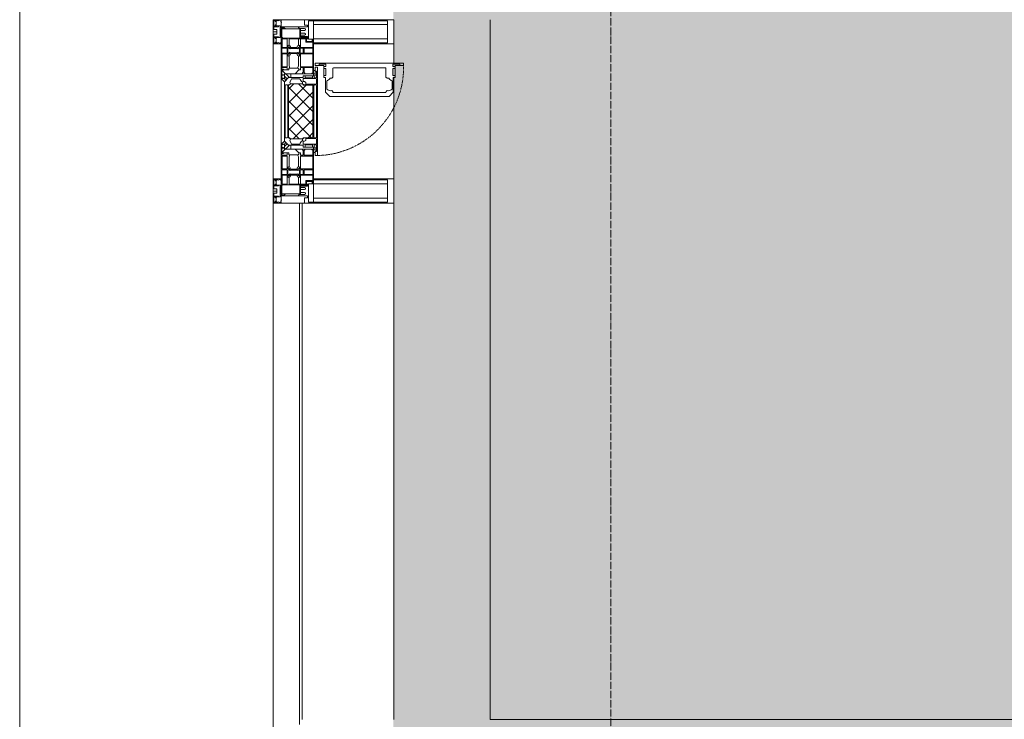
# Model space of a CAD drawing. Header units: millimetres. Extents: x -542966 to 178656, y -69521 to 267189.
# Tile 134 of 256: x -193528 to -191488, y 248036 to 249486. Entities that reach past the tile are written whole.
import ezdxf

# ---------------------------------------------------------------- set-up
doc = ezdxf.new("R2010")
doc.units = ezdxf.units.MM
doc.linetypes.add('-D1-02х01', pattern=[3, 2, -1])
doc.linetypes.add('-D1d1-15x02', pattern=[19, 15, -2, 0, -2])
for name, color, linetype, lineweight in [('_0', 7, 'Continuous', 13), ('A-DETL-GENF', 7, 'Continuous', 5), ('A-GLAZ', 7, 'Continuous', 5), ('A-GLAZ-CURT', 8, 'Continuous', 5), ('A-GLAZ-CWMG', 8, 'Continuous', 5), ('I-WALL', 7, 'Continuous', 5), ('S-GRID', 7, 'Continuous', 5), ('Ограждение', 7, 'Continuous', 5), ('Поручни', 7, 'Continuous', 5)]:
    doc.layers.add(name, color=color, linetype=linetype, lineweight=lineweight)

# ---------------------------------------------------------------- blocks, each defined once
blk = doc.blocks.new('System Panel - A_PAN_Glass-4771114-50_AS_M_L19')
at = {"layer": 'A-GLAZ-CURT'}
for p, q in [((547.5, 0), (-547.5, 0)), ((-547.5, 0), (-547.5, -55)), ((547.5, -55), (547.5, 0)), ((-533.5, -55), (547.5, -55))]:
    blk.add_line(p, q, dxfattribs=at)
blk = doc.blocks.new('Rectangular Mullion - 50Wx250H-2623690-50_AS_M_L19')
at = {"layer": 'A-DETL-GENF'}
for p, q in [((-25, 84), (-25, 250)), ((-25, 250), (0, 250)), ((25, 250), (0, 250)), ((25, 65.2), (25, 250)), ((-23, 237.3), (0, 237.3)), ((-23, 237.3), (-23, 84)), ((-14.9, 84), (-14.9, 237.3)), ((23, 237.3), (0, 237.3)), ((14.9, 84), (14.9, 237.3)), ((23, 237.3), (23, 73.6)), ((0, 84), (-15, 84)), ((0, 84), (23, 84)), ((-0.5, 73.6), (-15, 73.6)), ((-10, 71.3), (-12, 71.3)), ((-10, 57.4), (-10, 71.3)), ((-7, 65.2), (-5.9, 67.3)), ((-7, 65.2), (-7, 57)), ((-4.1, 67.3), (-5.9, 67.3)), ((-4.1, 67.3), (-2.9, 65.1)), ((-2.9, 65.1), (-2.9, 57)), ((0.5, 73.6), (23, 73.6)), ((4.1, 67.3), (2.9, 65.1)), ((2.9, 65.1), (2.9, 57)), ((4.1, 67.3), (5.9, 67.3)), ((7, 65.2), (5.9, 67.3)), ((7, 65.2), (7, 54.7)), ((10, 71.3), (14, 71.3)), ((10, 53), (10, 71.3)), ((14, 71.3), (14, 65.2)), ((14, 65.2), (25, 65.2)), ((8.7, 53), (7, 54.7)), ((8.7, 53), (10, 53)), ((10, 53), (10, 17)), ((8.5, 23), (6, 25.5)), ((8.5, 18.5), (8.5, 23)), ((-23.8, 14.6), (-25, 14.2)), ((-25, 0), (-25, 14.2)), ((-23.8, 17), (-23.8, 14.6)), ((-22.5, 10.6), (-23.8, 14.6)), ((-22.5, 10.6), (-23.7, 9.9)), ((-23.7, 1.3), (-23.7, 9.9)), ((-23.7, 1.3), (-11.8, 1.3)), ((-23.2, 10.2), (-22.5, 8)), ((-22.5, 8), (-22.5, 4.5)), ((-21.3, 4.5), (-22.5, 4.5)), ((-22.3, 17), (-22.3, 16)), ((-22.3, 16), (-21.3, 16)), ((-19.9, 17), (-21.3, 16)), ((-21.3, 4.5), (-21.3, 6.5)), ((-21.3, 6.5), (-14.2, 6.5)), ((-7.4, 16.6), (-18.4, 16.6)), ((-14.2, 6.5), (-14.2, 4.5)), ((-13.2, 4.5), (-14.2, 4.5)), ((-13.2, 4.5), (-12.2, 7.2)), ((-12.7, 7.6), (-11.3, 11.4)), ((-12.7, 7.6), (-11.8, 6.9)), ((-12.2, 9), (-12.2, 14.8)), ((-12.2, 14.8), (0, 14.8)), ((-11.8, 1.3), (-11.8, 6.9)), ((-10.5, 11.2), (-11.3, 11.4)), ((-10.5, 1.5), (-10.5, 11.2)), ((-4.8, 1.5), (-10.5, 1.5)), ((0, 8), (-4.8, 8)), ((-4.8, 1.5), (-4.8, 8)), ((-2.6, 16.8), (0, 16.8)), ((2.6, 16.8), (0, 16.8)), ((0, 14.8), (0, 16.8)), ((0, 14.8), (0, 16.8)), ((12.2, 14.8), (0, 14.8)), ((0, 0), (0, 8)), ((0, 8), (4.8, 8)), ((0, 0), (0, 8)), ((4.8, 1.5), (4.8, 8)), ((4.8, 1.5), (10.5, 1.5)), ((6, 18), (7.4, 18)), ((7.4, 18), (7.4, 16.6)), ((7.4, 16.6), (18.4, 16.6)), ((7.5, 18.5), (8.5, 18.5)), ((7.5, 17), (7.5, 18.5)), ((10, 17), (7.5, 17)), ((10.5, 11.2), (11.3, 11.4)), ((10.5, 1.5), (10.5, 11.2)), ((12.7, 7.6), (11.3, 11.4)), ((12.7, 7.6), (11.8, 6.9)), ((11.8, 1.3), (11.8, 6.9)), ((23.7, 1.3), (11.8, 1.3)), ((12.2, 9), (12.2, 14.8)), ((13.2, 4.5), (12.2, 7.2)), ((13.2, 4.5), (14.2, 4.5)), ((21.3, 6.5), (14.2, 6.5)), ((14.2, 6.5), (14.2, 4.5)), ((18.4, 16.6), (19, 17.6)), ((19, 17.6), (21.3, 16)), ((22.3, 16), (21.3, 16)), ((21.3, 4.5), (21.3, 6.5)), ((21.3, 4.5), (22.5, 4.5)), ((22.3, 17), (22.3, 16)), ((22.3, 17), (23.8, 17)), ((22.5, 10.6), (23.8, 14.6)), ((22.5, 10.6), (23.7, 9.9)), ((23.2, 10.2), (22.5, 8)), ((22.5, 8), (22.5, 4.5)), ((23.7, 1.3), (23.7, 9.9)), ((23.8, 17), (23.8, 14.6)), ((23.8, 14.6), (25, 14.2)), ((25, 0), (25, 14.2)), ((-25, 0), (0, 0)), ((25, 0), (0, 0))]:
    blk.add_line(p, q, dxfattribs=at)
for centre, start, end in [((-0.5, 73.1), 360, 90), ((0.5, 73.1), 90, 180)]:
    blk.add_arc(centre, 0.5, start, end, dxfattribs=at)
blk = doc.blocks.new('Rectangular Mullion - R_StandardFrame_50Wx250H-4766047-50_AS_M_L19')
at = {"layer": 'A-GLAZ-CWMG', "lineweight": 9}
for p, q in [((-50, 84), (-50, 250)), ((-50, 250), (0, 250)), ((0, 250), (0, 0)), ((-50, 0), (-50, 17)), ((0, 0), (-50, 0))]:
    blk.add_line(p, q, dxfattribs=at)
blk = doc.blocks.new('A_PAN_Створка - 383мм-V39-50_AS_M_L19')
at = {"layer": 'A-GLAZ-CURT'}
h = blk.add_hatch(dxfattribs=at)
h.set_pattern_fill('FP_40', color=256, style=0, pattern_type=2)
h.set_pattern_definition([(315, (-23910, -750), (14.142136, 14.142136), []), (45, (-23910, -750), (-14.142136, 14.142136), [])])
h.paths.add_polyline_path([(-57.2, -60.8), (-54.6, -63.4), (-53.6, -82.7), (54.6, -81.8), (54.6, -63.4), (57.2, -60.8), (57.2, -36.4), (54.9, -34.1), (54.5, -31.8), (-54.5, -31.8), (-54.9, -34.1), (-57.2, -36.4)])
at = {"layer": 'A-DETL-GENF'}
for p, q in [((-70, -32.1), (-61.4, -23.5)), ((-70, -62.5), (-70, -32.1)), ((-67.8, -38.3), (-65.7, -37.4)), ((-67.8, -55.7), (-67.8, -38.3)), ((-65.7, -37.4), (-60.8, -34.7)), ((61.4, -23.5), (-61.4, -23.5)), ((-60.8, -34.7), (-57.3, -35.9)), ((-55.2, -33.8), (-57.3, -35.9)), ((-54.9, -34.1), (-57.2, -36.4)), ((-57.2, -36.4), (-57.2, -60.8)), ((-55.2, -33.8), (-54.8, -31.5)), ((-54.9, -25.8), (-53.9, -24.8)), ((-54.9, -29.5), (-54.9, -25.8)), ((-53.9, -30.5), (-54.9, -29.5)), ((-54.5, -31.8), (-54.9, -34.1)), ((0, -31.5), (-54.8, -31.5)), ((54.5, -31.8), (-54.5, -31.8)), ((-53.9, -24.8), (53.9, -24.8)), ((53.9, -30.5), (-53.9, -30.5)), ((0, -31.5), (54.8, -31.5)), ((54.9, -25.8), (53.9, -24.8)), ((53.9, -30.5), (54.9, -29.5)), ((54.9, -34.1), (54.5, -31.8)), ((55.2, -33.8), (54.8, -31.5)), ((54.9, -29.5), (54.9, -25.8)), ((57.2, -36.4), (54.9, -34.1)), ((55.2, -33.8), (57.3, -35.9)), ((57.2, -60.8), (57.2, -36.4)), ((60.8, -34.7), (57.3, -35.9)), ((65.7, -37.4), (60.8, -34.7)), ((70, -32.1), (61.4, -23.5)), ((67.8, -38.3), (65.7, -37.4)), ((67.8, -55.7), (67.8, -38.3)), ((70, -62.5), (70, -32.1)), ((-66, -56.5), (-67.8, -55.7)), ((-66, -56.5), (-62, -59.1)), ((-62, -59.1), (-60.7, -61)), ((-60.7, -61), (-57.4, -61)), ((-57.4, -61), (-54.9, -63.5)), ((-57.2, -60.8), (-54.6, -63.4)), ((54.6, -63.4), (57.2, -60.8)), ((57.4, -61), (54.9, -63.5)), ((60.7, -61), (57.4, -61)), ((62, -59.1), (60.7, -61)), ((66, -56.5), (62, -59.1)), ((66, -56.5), (67.8, -55.7)), ((-73.9, -62.5), (-70, -62.5)), ((-73.9, -87.5), (-73.9, -62.5)), ((-69.4, -66.5), (-73.9, -66.5)), ((-73.9, -81.5), (-69.4, -81.5)), ((-69.4, -81.5), (-69.4, -66.5)), ((-61.7, -62.5), (-67.9, -62.5)), ((-67.9, -62.5), (-67.9, -89.3)), ((-61.7, -64.9), (-61.7, -62.5)), ((-60.1, -67.7), (-61.7, -64.9)), ((-56.4, -67.7), (-60.1, -67.7)), ((-56.4, -89.4), (-56.4, -67.7)), ((-54.9, -63.5), (-54.9, -81.9)), ((-54.6, -63.4), (-54.6, -81.8)), ((54.6, -81.8), (54.6, -63.4)), ((54.9, -63.5), (54.9, -81.9)), ((56.4, -67.7), (60.1, -67.7)), ((56.4, -89.4), (56.4, -67.7)), ((60.1, -67.7), (61.7, -64.9)), ((61.7, -62.5), (67.9, -62.5)), ((61.7, -64.9), (61.7, -62.5)), ((67.9, -62.5), (67.9, -89.3)), ((69.4, -66.5), (73.9, -66.5)), ((69.4, -81.5), (69.4, -66.5)), ((73.9, -81.5), (69.4, -81.5)), ((73.9, -62.5), (70, -62.5)), ((73.9, -87.5), (73.9, -62.5)), ((-91.5, -87.5), (-73.9, -87.5)), ((-91.5, -92), (-91.5, -87.5)), ((-91.5, -92), (91.5, -92)), ((-83.4, -90.3), (-83.4, -87.5)), ((-83.4, -90.3), (-69.4, -90.3)), ((-69.4, -85.5), (-73.9, -85.5)), ((-69.4, -90.3), (-69.4, -85.5)), ((-67.9, -89.3), (-66.9, -90.3)), ((-66.9, -90.3), (-57.4, -90.3)), ((-57.4, -90.3), (-56.4, -89.4)), ((-54.9, -81.9), (-53.8, -83)), ((-54.9, -85.6), (-53.9, -84.6)), ((-54.9, -89.3), (-54.9, -85.6)), ((-53.9, -90.3), (-54.9, -89.3)), ((-54.6, -81.8), (-53.6, -82.7)), ((-53.9, -84.6), (53.9, -84.6)), ((53.9, -90.3), (-53.9, -90.3)), ((53.8, -83), (-53.8, -83)), ((-53.6, -82.7), (53.6, -82.7)), ((53.6, -82.7), (54.6, -81.8)), ((54.9, -81.9), (53.8, -83)), ((54.9, -85.6), (53.9, -84.6)), ((53.9, -90.3), (54.9, -89.3)), ((54.9, -89.3), (54.9, -85.6)), ((57.4, -90.3), (56.4, -89.4)), ((66.9, -90.3), (57.4, -90.3)), ((67.9, -89.3), (66.9, -90.3)), ((69.4, -85.5), (73.9, -85.5)), ((69.4, -90.3), (69.4, -85.5)), ((83.4, -90.3), (69.4, -90.3)), ((91.5, -87.5), (73.9, -87.5)), ((83.4, -90.3), (83.4, -87.5)), ((91.5, -92), (91.5, -87.5))]:
    blk.add_line(p, q, dxfattribs=at)
at = {"layer": 'A-DETL-GENF', "color": 9, "true_color": 0xc8c8c8}
for p, q in [((95.1, -87.5), (95.1, -105.1)), ((99.6, -87.5), (95.1, -87.5)), ((97.9, -95.6), (95.1, -95.6)), ((97.9, -95.6), (97.9, -109.6)), ((99.6, -270.5), (99.6, -87.5)), ((39.7, -109), (31.1, -117.6)), ((31.1, -117.6), (31.1, -240.4)), ((70.1, -109), (39.7, -109)), ((41.4, -123.8), (43.5, -121.7)), ((45, -113.3), (42.3, -118.2)), ((42.3, -118.2), (43.5, -121.7)), ((45.9, -111.2), (45, -113.3)), ((63.3, -111.2), (45.9, -111.2)), ((64.1, -113), (63.3, -111.2)), ((64.1, -113), (66.7, -117)), ((66.7, -117), (68.6, -118.3)), ((68.6, -118.3), (68.6, -121.6)), ((68.6, -121.6), (71.1, -124.1)), ((70.1, -105.1), (70.1, -109)), ((95.1, -105.1), (70.1, -105.1)), ((74.1, -109.6), (74.1, -105.1)), ((89.1, -109.6), (74.1, -109.6)), ((89.1, -105.1), (89.1, -109.6)), ((93.1, -109.6), (93.1, -105.1)), ((97.9, -109.6), (93.1, -109.6)), ((41.4, -123.8), (39.1, -124.2)), ((39.1, -179), (39.1, -124.2)), ((71.1, -124.1), (89.5, -124.1)), ((89.5, -124.1), (90.6, -125.2)), ((90.6, -125.2), (90.6, -232.8)), ((39.1, -179), (39.1, -233.8)), ((39.7, -249), (31.1, -240.4)), ((41.4, -234.2), (39.1, -233.8)), ((41.4, -234.2), (43.5, -236.3)), ((42.3, -239.8), (43.5, -236.3)), ((45, -244.7), (42.3, -239.8)), ((45.9, -246.8), (45, -244.7)), ((64.1, -245), (66.7, -241)), ((66.7, -241), (68.6, -239.7)), ((68.6, -236.4), (71.1, -233.9)), ((68.6, -239.7), (68.6, -236.4)), ((71.1, -233.9), (89.5, -233.9)), ((89.5, -233.9), (90.6, -232.8)), ((70.1, -249), (39.7, -249)), ((63.3, -246.8), (45.9, -246.8)), ((64.1, -245), (63.3, -246.8)), ((70.1, -252.9), (70.1, -249)), ((95.1, -252.9), (70.1, -252.9)), ((74.1, -248.4), (74.1, -252.9)), ((89.1, -248.4), (74.1, -248.4)), ((89.1, -252.9), (89.1, -248.4)), ((93.1, -248.4), (93.1, -252.9)), ((97.9, -248.4), (93.1, -248.4)), ((95.1, -270.5), (95.1, -252.9)), ((97.9, -262.4), (95.1, -262.4)), ((97.9, -262.4), (97.9, -248.4)), ((99.6, -270.5), (95.1, -270.5))]:
    blk.add_line(p, q, dxfattribs=at)
at = {"layer": 'A-GLAZ'}
for p, q in [((-67.9, -17), (-171, -17)), ((-171, -17), (-171, -57)), ((-171, -18.5), (-153.5, -18.5)), ((-153.5, -18.5), (-152, -20)), ((-152, -20), (-152, -73.5)), ((-150.5, -17), (-150.5, -29.4)), ((-132.4, -18.6), (-150.5, -18.6)), ((-132.4, -29.4), (-132.4, -18.6)), ((-131, -18.2), (-131, -29.5)), ((-120.8, -18.2), (-131, -18.2)), ((-120.8, -18.2), (-120.8, -29.5)), ((-119.3, -18.6), (-92.5, -18.6)), ((-119.3, -29.4), (-119.3, -18.6)), ((-92.5, -18.6), (-92.5, -29.4)), ((-90.8, -18.5), (-90.8, -29.4)), ((-87.3, -18.5), (-90.8, -18.5)), ((-87.3, -20.4), (-87.3, -18.5)), ((-87.3, -20.4), (-87.3, -21.9)), ((-84.8, -20.4), (-87.3, -20.4)), ((-85.9, -18.2), (-85.9, -20.4)), ((-75.9, -18.2), (-85.9, -18.2)), ((-83.4, -20.4), (-84.8, -20.4)), ((-70, -33.8), (-83.4, -20.4)), ((-75.9, -21.5), (-75.9, -18.2)), ((-74.9, -17.9), (-74.9, -21.5)), ((-68.9, -17.9), (-74.9, -17.9)), ((-68.9, -21.5), (-68.9, -17.9)), ((67.9, -17), (-67.9, -17)), ((-61.4, -23.5), (-67.9, -17)), ((-67.9, -17), (-67.9, -23.5)), ((-67.9, -17), (67.9, -17)), ((67.9, -17), (61.4, -23.5)), ((67.9, -23.5), (67.9, -17)), ((171, -17), (67.9, -17)), ((68.9, -17.9), (74.9, -17.9)), ((68.9, -21.5), (68.9, -17.9)), ((70, -33.8), (83.4, -20.4)), ((74.9, -17.9), (74.9, -21.5)), ((75.9, -18.2), (85.9, -18.2)), ((75.9, -21.5), (75.9, -18.2)), ((83.4, -20.4), (84.8, -20.4)), ((84.8, -20.4), (87.3, -20.4)), ((85.9, -18.2), (85.9, -20.4)), ((87.3, -18.5), (90.8, -18.5)), ((87.3, -20.4), (87.3, -18.5)), ((87.3, -20.4), (87.3, -21.9)), ((90.8, -18.5), (90.8, -29.4)), ((92.5, -18.6), (92.5, -29.4)), ((119.3, -18.6), (92.5, -18.6)), ((119.3, -29.4), (119.3, -18.6)), ((120.8, -18.2), (120.8, -29.5)), ((120.8, -18.2), (131, -18.2)), ((131, -18.2), (131, -29.5)), ((132.4, -18.6), (150.5, -18.6)), ((132.4, -29.4), (132.4, -18.6)), ((150.5, -17), (150.5, -29.4)), ((153.5, -18.5), (152, -20)), ((152, -20), (152, -73.5)), ((171, -18.5), (153.5, -18.5)), ((171, -57), (171, -17)), ((-150.5, -29.4), (-132.4, -29.4)), ((-150.5, -33.6), (-150.5, -68)), ((-136.3, -33.6), (-150.5, -33.6)), ((-137.2, -31), (-135.8, -35)), ((-132.5, -31), (-137.2, -31)), ((-132.1, -36.8), (-135.8, -35)), ((-132.5, -31.9), (-133.4, -33.7)), ((-133.4, -33.7), (-130.1, -35.3)), ((-132.5, -31.9), (-132.5, -31)), ((-132.1, -49), (-132.1, -36.8)), ((-131, -29.5), (-120.8, -29.5)), ((-131, -30.9), (-131, -33)), ((-120.8, -30.9), (-131, -30.9)), ((-129.4, -34.6), (-131, -33)), ((-130.1, -35.3), (-129.4, -34.6)), ((-130.1, -35.3), (-130.1, -50.4)), ((-122.4, -34.6), (-120.8, -33)), ((-121.7, -35.3), (-122.4, -34.6)), ((-118.4, -33.7), (-121.7, -35.3)), ((-121.7, -35.3), (-121.7, -50.4)), ((-120.8, -30.9), (-120.8, -33)), ((-119.7, -36.8), (-115.9, -35)), ((-119.7, -49), (-119.7, -36.8)), ((-92.5, -29.4), (-119.3, -29.4)), ((-119.3, -31), (-114.6, -31)), ((-119.3, -31.9), (-119.3, -31)), ((-119.3, -31.9), (-118.4, -33.7)), ((-114.6, -31), (-115.9, -35)), ((-94.1, -33.5), (-115.4, -33.5)), ((-89.9, -35.1), (-94.1, -33.5)), ((-90.8, -29.4), (-85.9, -29.4)), ((-89.9, -32.5), (-89.9, -35.1)), ((-85.9, -32.5), (-89.9, -32.5)), ((-89.9, -35.1), (-89.9, -50.9)), ((-87.3, -21.9), (-85.9, -21.9)), ((-85.9, -21.9), (-85.9, -29.4)), ((-85.9, -29.4), (-85.9, -32.5)), ((-78, -84), (-78, -23.5)), ((-78, -23.5), (-67.9, -23.5)), ((-78, -36.8), (-70, -36.8)), ((-78, -45.6), (-78, -36.8)), ((-75.9, -21.5), (-75.9, -23.5)), ((-74.9, -21.5), (-75.9, -21.5)), ((-75.9, -23.5), (-73, -23.5)), ((-67.2, -29.3), (-73, -23.5)), ((-61.4, -23.5), (-70, -32.1)), ((-70, -32.1), (-70, -62.5)), ((-70, -36.8), (-70, -33.8)), ((-67.9, -21.5), (-68.9, -21.5)), ((-67.9, -21.5), (-67.9, -23.5)), ((-67.9, -23.5), (-64.6, -26.8)), ((-67.9, -23.5), (-64.6, -26.8)), ((-64.6, -26.8), (-67.2, -29.3)), ((-64.6, -26.8), (-61.4, -23.5)), ((61.4, -23.5), (-61.4, -23.5)), ((70, -32.1), (61.4, -23.5)), ((61.4, -23.5), (64.6, -26.8)), ((67.9, -23.5), (64.6, -26.8)), ((64.6, -26.8), (67.9, -23.5)), ((64.6, -26.8), (67.2, -29.3)), ((67.2, -29.3), (73, -23.5)), ((67.9, -21.5), (67.9, -23.5)), ((67.9, -21.5), (68.9, -21.5)), ((67.9, -23.5), (78, -23.5)), ((70, -62.5), (70, -32.1)), ((70, -36.8), (70, -33.8)), ((78, -36.8), (70, -36.8)), ((75.9, -23.5), (73, -23.5)), ((74.9, -21.5), (75.9, -21.5)), ((75.9, -21.5), (75.9, -23.5)), ((78, -23.5), (78, -84)), ((78, -45.6), (78, -36.8)), ((85.9, -21.9), (85.9, -29.4)), ((87.3, -21.9), (85.9, -21.9)), ((85.9, -29.4), (85.9, -32.5)), ((90.8, -29.4), (85.9, -29.4)), ((85.9, -32.5), (89.9, -32.5)), ((89.9, -32.5), (89.9, -35.1)), ((89.9, -35.1), (94.1, -33.5)), ((89.9, -35.1), (89.9, -50.9)), ((92.5, -29.4), (119.3, -29.4)), ((94.1, -33.5), (115.4, -33.5)), ((114.6, -31), (115.9, -35)), ((119.3, -31), (114.6, -31)), ((119.7, -36.8), (115.9, -35)), ((119.3, -31.9), (118.4, -33.7)), ((118.4, -33.7), (121.7, -35.3)), ((119.3, -31.9), (119.3, -31)), ((119.7, -49), (119.7, -36.8)), ((131, -29.5), (120.8, -29.5)), ((120.8, -30.9), (120.8, -33)), ((120.8, -30.9), (131, -30.9)), ((122.4, -34.6), (120.8, -33)), ((121.7, -35.3), (122.4, -34.6)), ((121.7, -35.3), (121.7, -50.4)), ((129.4, -34.6), (131, -33)), ((130.1, -35.3), (129.4, -34.6)), ((133.4, -33.7), (130.1, -35.3)), ((130.1, -35.3), (130.1, -50.4)), ((131, -30.9), (131, -33)), ((132.1, -36.8), (135.8, -35)), ((132.1, -49), (132.1, -36.8)), ((150.5, -29.4), (132.4, -29.4)), ((132.5, -31), (137.2, -31)), ((132.5, -31.9), (132.5, -31)), ((132.5, -31.9), (133.4, -33.7)), ((137.2, -31), (135.8, -35)), ((136.3, -33.6), (150.5, -33.6)), ((150.5, -33.6), (150.5, -68)), ((-171, -55.5), (-152, -55.5)), ((-171, -57), (-156, -57)), ((-153, -60), (-153, -73.5)), ((-136.4, -52.4), (-150.5, -52.4)), ((-150.5, -56.6), (-132.4, -56.6)), ((-137.2, -54.8), (-135.8, -50.8)), ((-132.5, -54.8), (-137.2, -54.8)), ((-132.1, -49), (-135.8, -50.8)), ((-133.4, -52), (-130.1, -50.4)), ((-132.5, -53.8), (-133.4, -52)), ((-132.5, -53.8), (-132.5, -54.8)), ((-132.4, -56.6), (-132.4, -82.5)), ((-129.4, -51.1), (-131, -52.7)), ((-131, -55.1), (-131, -52.7)), ((-120.8, -55.1), (-131, -55.1)), ((-131, -56.5), (-131, -62.6)), ((-131, -56.5), (-120.8, -56.5)), ((-130.1, -50.4), (-129.4, -51.1)), ((-121.7, -50.4), (-122.4, -51.1)), ((-122.4, -51.1), (-120.8, -52.7)), ((-118.4, -52), (-121.7, -50.4)), ((-120.8, -55.1), (-120.8, -52.7)), ((-120.8, -56.5), (-120.8, -62.6)), ((-119.7, -49), (-115.9, -50.8)), ((-119.3, -53.8), (-118.4, -52)), ((-119.3, -53.8), (-119.3, -54.8)), ((-119.3, -54.8), (-114.6, -54.8)), ((-119.3, -56.6), (-119.3, -82.5)), ((-92.5, -56.6), (-119.3, -56.6)), ((-114.6, -54.8), (-115.9, -50.8)), ((-94.1, -52.5), (-115.3, -52.5)), ((-89.9, -50.9), (-94.1, -52.5)), ((-92.5, -56.6), (-92.5, -82.5)), ((-90.8, -56.6), (-85.9, -56.6)), ((-90.8, -62.7), (-90.8, -56.6)), ((-89.9, -52.2), (-89.9, -50.9)), ((-89.9, -52.2), (-88.6, -53.5)), ((-85.9, -53.5), (-88.6, -53.5)), ((-85.9, -53.5), (-78, -45.6)), ((-85.9, -56.6), (-85.9, -53.5)), ((-80.4, -61.1), (-80.4, -62.7)), ((-78, -61.1), (-80.4, -61.1)), ((-78, -66.1), (-78, -61.1)), ((85.9, -53.5), (78, -45.6)), ((78, -61.1), (80.4, -61.1)), ((78, -66.1), (78, -61.1)), ((80.4, -61.1), (80.4, -62.7)), ((85.9, -53.5), (88.6, -53.5)), ((85.9, -56.6), (85.9, -53.5)), ((90.8, -56.6), (85.9, -56.6)), ((89.9, -52.2), (88.6, -53.5)), ((89.9, -50.9), (94.1, -52.5)), ((89.9, -52.2), (89.9, -50.9)), ((90.8, -62.7), (90.8, -56.6)), ((92.5, -56.6), (119.3, -56.6)), ((92.5, -56.6), (92.5, -82.5)), ((94.1, -52.5), (115.3, -52.5)), ((114.6, -54.8), (115.9, -50.8)), ((119.3, -54.8), (114.6, -54.8)), ((119.7, -49), (115.9, -50.8)), ((118.4, -52), (121.7, -50.4)), ((119.3, -53.8), (118.4, -52)), ((119.3, -53.8), (119.3, -54.8)), ((119.3, -56.6), (119.3, -82.5)), ((122.4, -51.1), (120.8, -52.7)), ((120.8, -55.1), (120.8, -52.7)), ((120.8, -55.1), (131, -55.1)), ((120.8, -56.5), (120.8, -62.6)), ((131, -56.5), (120.8, -56.5)), ((121.7, -50.4), (122.4, -51.1)), ((130.1, -50.4), (129.4, -51.1)), ((129.4, -51.1), (131, -52.7)), ((133.4, -52), (130.1, -50.4)), ((131, -55.1), (131, -52.7)), ((131, -56.5), (131, -62.6)), ((132.1, -49), (135.8, -50.8)), ((150.5, -56.6), (132.4, -56.6)), ((132.4, -56.6), (132.4, -82.5)), ((132.5, -53.8), (133.4, -52)), ((132.5, -53.8), (132.5, -54.8)), ((132.5, -54.8), (137.2, -54.8)), ((137.2, -54.8), (135.8, -50.8)), ((136.4, -52.4), (150.5, -52.4)), ((171, -55.5), (152, -55.5)), ((153, -73.5), (153, -60)), ((156, -57), (171, -57)), ((-153, -73.5), (-150, -73.5)), ((-150.5, -68), (-143.5, -68)), ((-150.5, -69.5), (-150.5, -73.5)), ((-145, -69.5), (-150.5, -69.5)), ((-150, -73.5), (-150, -84)), ((-148.5, -81), (-148.5, -82.5)), ((-143.5, -81), (-148.5, -81)), ((-145, -69.5), (-145, -79.5)), ((-143.5, -68), (-143.5, -81)), ((-120.8, -62.6), (-131, -62.6)), ((-131, -64.6), (-120.8, -64.6)), ((-131, -82.5), (-131, -64.6)), ((-120.8, -82.5), (-120.8, -64.6)), ((-80.4, -62.7), (-90.8, -62.7)), ((-90.8, -64.6), (-90.8, -82.5)), ((-80.1, -64.6), (-90.8, -64.6)), ((-80.1, -66.1), (-80.1, -64.6)), ((-78, -66.1), (-80.1, -66.1)), ((-79.5, -80.6), (-78, -80.6)), ((-79.5, -82.5), (-79.5, -80.6)), ((-70, -62.5), (-73.9, -62.5)), ((-73.9, -62.5), (-73.9, -87.5)), ((73.9, -62.5), (70, -62.5)), ((73.9, -87.5), (73.9, -62.5)), ((78, -66.1), (80.1, -66.1)), ((79.5, -80.6), (78, -80.6)), ((79.5, -82.5), (79.5, -80.6)), ((80.1, -64.6), (90.8, -64.6)), ((80.1, -66.1), (80.1, -64.6)), ((80.4, -62.7), (90.8, -62.7)), ((90.8, -64.6), (90.8, -82.5)), ((120.8, -62.6), (131, -62.6)), ((120.8, -82.5), (120.8, -64.6)), ((131, -64.6), (120.8, -64.6)), ((131, -82.5), (131, -64.6)), ((143.5, -68), (143.5, -81)), ((150.5, -68), (143.5, -68)), ((143.5, -81), (148.5, -81)), ((145, -69.5), (150.5, -69.5)), ((145, -69.5), (145, -79.5)), ((148.5, -81), (148.5, -82.5)), ((150, -84), (150, -73.5)), ((150, -73.5), (153, -73.5)), ((150.5, -69.5), (150.5, -73.5)), ((-150, -84), (-78, -84)), ((-148.5, -82.5), (-132.4, -82.5)), ((-131, -82.5), (-120.8, -82.5)), ((-119.3, -82.5), (-92.5, -82.5)), ((-73.9, -87.5), (-91.5, -87.5)), ((-91.5, -87.5), (-91.5, -92)), ((-91.5, -92), (91.5, -92)), ((-90.8, -82.5), (-79.5, -82.5)), ((-78, -84), (-85, -84)), ((-85, -84), (-85, -87.5)), ((-85, -87.5), (-78, -87.5)), ((-78, -87.5), (-78, -84)), ((-78, -84), (-73.9, -84)), ((73.9, -84), (78, -84)), ((91.5, -87.5), (73.9, -87.5)), ((78, -87.5), (78, -84)), ((78, -84), (85, -84)), ((78, -84), (150, -84)), ((85, -87.5), (78, -87.5)), ((90.8, -82.5), (79.5, -82.5)), ((85, -84), (85, -87.5)), ((91.5, -92), (91.5, -87.5)), ((119.3, -82.5), (92.5, -82.5)), ((131, -82.5), (120.8, -82.5)), ((148.5, -82.5), (132.4, -82.5))]:
    blk.add_line(p, q, dxfattribs=at)
for centre, start, end in [((-156, -60), 0, 90), ((156, -60), 90, 180)]:
    blk.add_arc(centre, 3, start, end, dxfattribs=at)
at = {"layer": 'A-GLAZ', "linetype": '-D1-02х01'}
blk.add_arc((91.4, -87.5), 183, 181.4091, 271.1445, dxfattribs=at)
blk = doc.blocks.new('Rectangular Mullion - 50Wx250H-V3-50_AS_M_L19')
at = {"layer": 'A-DETL-GENF'}
for p, q in [((-25, 65.2), (-25, 250)), ((-25, 250), (0, 250)), ((25, 250), (0, 250)), ((25, 84), (25, 250)), ((-23, 237.3), (0, 237.3)), ((-23, 237.3), (-23, 73.6)), ((-14.9, 84), (-14.9, 237.3)), ((23, 237.3), (0, 237.3)), ((14.9, 84), (14.9, 237.3)), ((23, 237.3), (23, 84)), ((0, 84), (-23, 84)), ((0, 84), (15, 84)), ((-14, 65.2), (-25, 65.2)), ((-0.5, 73.6), (-23, 73.6)), ((-14, 71.3), (-14, 65.2)), ((-10, 71.3), (-14, 71.3)), ((-10, 53), (-10, 71.3)), ((-7, 65.2), (-5.9, 67.3)), ((-7, 65.2), (-7, 54.7)), ((-4.1, 67.3), (-5.9, 67.3)), ((-4.1, 67.3), (-2.9, 65.1)), ((-2.9, 65.1), (-2.9, 57)), ((0.5, 73.6), (15, 73.6)), ((4.1, 67.3), (2.9, 65.1)), ((2.9, 65.1), (2.9, 57)), ((4.1, 67.3), (5.9, 67.3)), ((7, 65.2), (5.9, 67.3)), ((7, 65.2), (7, 57)), ((10, 71.3), (12, 71.3)), ((10, 57.4), (10, 71.3)), ((-8.7, 53), (-10, 53)), ((-10, 53), (-10, 17)), ((-8.7, 53), (-7, 54.7)), ((-8.5, 23), (-6, 25.5)), ((-8.5, 18.5), (-8.5, 23)), ((-23.8, 14.6), (-25, 14.2)), ((-25, 0), (-25, 14.2)), ((-22.3, 17), (-23.8, 17)), ((-23.8, 17), (-23.8, 14.6)), ((-22.5, 10.6), (-23.8, 14.6)), ((-22.5, 10.6), (-23.7, 9.9)), ((-23.7, 1.3), (-23.7, 9.9)), ((-23.7, 1.3), (-11.8, 1.3)), ((-23.2, 10.2), (-22.5, 8)), ((-22.5, 8), (-22.5, 4.5)), ((-21.3, 4.5), (-22.5, 4.5)), ((-22.3, 17), (-22.3, 16)), ((-22.3, 16), (-21.3, 16)), ((-19, 17.6), (-21.3, 16)), ((-21.3, 4.5), (-21.3, 6.5)), ((-21.3, 6.5), (-14.2, 6.5)), ((-18.4, 16.6), (-19, 17.6)), ((-7.4, 16.6), (-18.4, 16.6)), ((-14.2, 6.5), (-14.2, 4.5)), ((-13.2, 4.5), (-14.2, 4.5)), ((-13.2, 4.5), (-12.2, 7.2)), ((-12.7, 7.6), (-11.3, 11.4)), ((-12.7, 7.6), (-11.8, 6.9)), ((-12.2, 9), (-12.2, 14.8)), ((-12.2, 14.8), (0, 14.8)), ((-11.8, 1.3), (-11.8, 6.9)), ((-10.5, 11.2), (-11.3, 11.4)), ((-10.5, 1.5), (-10.5, 11.2)), ((-4.8, 1.5), (-10.5, 1.5)), ((-10, 17), (-7.5, 17)), ((-7.5, 18.5), (-8.5, 18.5)), ((-7.5, 17), (-7.5, 18.5)), ((-7.4, 18), (-7.4, 16.6)), ((-6, 18), (-7.4, 18)), ((0, 8), (-4.8, 8)), ((-4.8, 1.5), (-4.8, 8)), ((-2.6, 16.8), (0, 16.8)), ((2.6, 16.8), (0, 16.8)), ((0, 14.8), (0, 16.8)), ((0, 14.8), (0, 16.8)), ((12.2, 14.8), (0, 14.8)), ((0, 0), (0, 8)), ((0, 8), (4.8, 8)), ((0, 0), (0, 8)), ((4.8, 1.5), (4.8, 8)), ((4.8, 1.5), (10.5, 1.5)), ((7.4, 16.6), (18.4, 16.6)), ((10.5, 11.2), (11.3, 11.4)), ((10.5, 1.5), (10.5, 11.2)), ((12.7, 7.6), (11.3, 11.4)), ((12.7, 7.6), (11.8, 6.9)), ((11.8, 1.3), (11.8, 6.9)), ((23.7, 1.3), (11.8, 1.3)), ((12.2, 9), (12.2, 14.8)), ((13.2, 4.5), (12.2, 7.2)), ((13.2, 4.5), (14.2, 4.5)), ((21.3, 6.5), (14.2, 6.5)), ((14.2, 6.5), (14.2, 4.5)), ((19.9, 17), (21.3, 16)), ((22.3, 16), (21.3, 16)), ((21.3, 4.5), (21.3, 6.5)), ((21.3, 4.5), (22.5, 4.5)), ((22.3, 17), (22.3, 16)), ((22.5, 10.6), (23.8, 14.6)), ((22.5, 10.6), (23.7, 9.9)), ((23.2, 10.2), (22.5, 8)), ((22.5, 8), (22.5, 4.5)), ((23.7, 1.3), (23.7, 9.9)), ((23.8, 17), (23.8, 14.6)), ((23.8, 14.6), (25, 14.2)), ((25, 0), (25, 14.2)), ((-25, 0), (0, 0)), ((25, 0), (0, 0))]:
    blk.add_line(p, q, dxfattribs=at)
for centre, start, end in [((-0.5, 73.1), 360, 90), ((0.5, 73.1), 90, 180)]:
    blk.add_arc(centre, 0.5, start, end, dxfattribs=at)
blk = doc.blocks.new('Rectangular Mullion - R_StandardFrame_50Wx250H-4752225-50_AS_M_L19')
at = {"layer": 'A-GLAZ-CWMG', "lineweight": 9}
for p, q in [((-25, 0), (-25, 250)), ((-25, 250), (25, 250)), ((25, 250), (25, 84)), ((25, 0), (-25, 0)), ((25, 17), (25, 0))]:
    blk.add_line(p, q, dxfattribs=at)
blk = doc.blocks.new('Rectangular Mullion - R_StandardFrame_50Wx250H-3326791-50_AS_M_L19')
at = {"layer": 'A-GLAZ-CWMG'}
for p, q in [((22400, 29700), (22680, 29700)), ((22400, 29450), (22610.1, 29450)), ((22639.6, 29450), (22680, 29450))]:
    blk.add_line(p, q, dxfattribs=at)
blk = doc.blocks.new('Rectangular Mullion - R_InvisibleFrame_50Wx250H-3508436-50_AS_M_L19')
at = {"layer": 'A-GLAZ-CWMG'}
for p, q in [((-690, 22650), (-690, 23720)), ((-500, 22650), (-500, 23720))]:
    blk.add_line(p, q, dxfattribs=at)
blk = doc.blocks.new('Ограждение - Ограждение-4621866-50_AS_M_L19')
at = {"layer": 'Поручни'}
blk.add_line((-1225, 30175), (-1225, 18050), dxfattribs=at)
blk = doc.blocks.new('RST_AR_KMN_R22_B3_FCD_rvt-1-50_AS_M_L19')
at = {"layer": 'A-GLAZ-CURT', "lineweight": 5, "rotation": 89.99999999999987}
for name, p in [('A_PAN_Створка - 383мм-V39-50_AS_M_L19', (-750, 23910)), ('System Panel - A_PAN_Glass-4771114-50_AS_M_L19', (-750, 23172.5))]:
    blk.add_blockref(name, p, dxfattribs=at)
at = {"layer": 'A-GLAZ-CWMG', "lineweight": 5, "extrusion": (0, 0, -1), "rotation": 90.00000000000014}
for name, p in [('Rectangular Mullion - 50Wx250H-2623690-50_AS_M_L19', (750, 24075)), ('Rectangular Mullion - R_StandardFrame_50Wx250H-4766047-50_AS_M_L19', (750, 24100)), ('Rectangular Mullion - 50Wx250H-V3-50_AS_M_L19', (750, 23745)), ('Rectangular Mullion - R_StandardFrame_50Wx250H-4752225-50_AS_M_L19', (750, 23745))]:
    blk.add_blockref(name, p, dxfattribs=at)
at = {"layer": 'A-GLAZ-CWMG', "lineweight": 5, "rotation": 89.99999999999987}
blk.add_blockref('Rectangular Mullion - R_StandardFrame_50Wx250H-3326791-50_AS_M_L19', (28950, 1370), dxfattribs=at)
at = {"layer": 'A-GLAZ-CWMG', "lineweight": 5}
blk.add_blockref('Rectangular Mullion - R_InvisibleFrame_50Wx250H-3508436-50_AS_M_L19', (0, 0), dxfattribs=at)
at = {"layer": 'Ограждение', "lineweight": 5}
blk.add_blockref('Ограждение - Ограждение-4621866-50_AS_M_L19', (-50, 50), dxfattribs=at)

msp = doc.modelspace()

# ---------------------------------------------------------------- hatches: boundary and pattern name
at = {"layer": '_0', "transparency": 33554534}
h = msp.add_hatch(color=252, dxfattribs=at)
h.dxf.hatch_style = 1
h.paths.add_polyline_path([(-154802.1, 224885.6), (-192753.7, 224885.6), (-192753.7, 254837.2), (-154802.1, 254837.2)])
h.paths.add_polyline_path([(-186502.9, 232136.4), (-186502.9, 235386.4), (-183902.9, 235386.4), (-183902.9, 239436.4), (-179002.9, 239436.4), (-179002.9, 237936.4), (-177402.9, 237936.4), (-177402.9, 244336.4), (-185852.9, 244336.4), (-185852.9, 246136.4), (-186852.9, 246136.4), (-186852.9, 248136.4), (-182952.9, 248136.4), (-182952.9, 246386.4), (-163952.9, 246386.4), (-163952.9, 248136.4), (-160672.9, 248136.4), (-160672.9, 246136.4), (-161752.9, 246136.4), (-161752.9, 244336.4), (-169802.9, 244336.4), (-169802.9, 235386.4), (-161802.9, 235386.4), (-161802.9, 234986.4), (-161302.9, 234986.4), (-161302.9, 232136.4), (-163402.9, 232136.4), (-163402.9, 233336.4), (-183902.9, 233336.4), (-183902.9, 232136.4)], flags=16)

# ---------------------------------------------------------------- linework, layer by layer
at = {"layer": 'I-WALL'}
for p, q in [((-192552.9, 249486.4), (-192552.9, 248036.4)), ((-192552.9, 248036.4), (-189602.9, 248036.4))]:
    msp.add_line(p, q, dxfattribs=at)
at = {"layer": 'S-GRID', "linetype": '-D1d1-15x02'}
msp.add_line((-192302.9, 222677.2), (-192302.9, 256139.7), dxfattribs=at)

# ---------------------------------------------------------------- block references
at = {"lineweight": 5}
msp.add_blockref('RST_AR_KMN_R22_B3_FCD_rvt-1-50_AS_M_L19', (-192252.9, 225386.4), dxfattribs=at)

doc.saveas('drawing.dxf')
